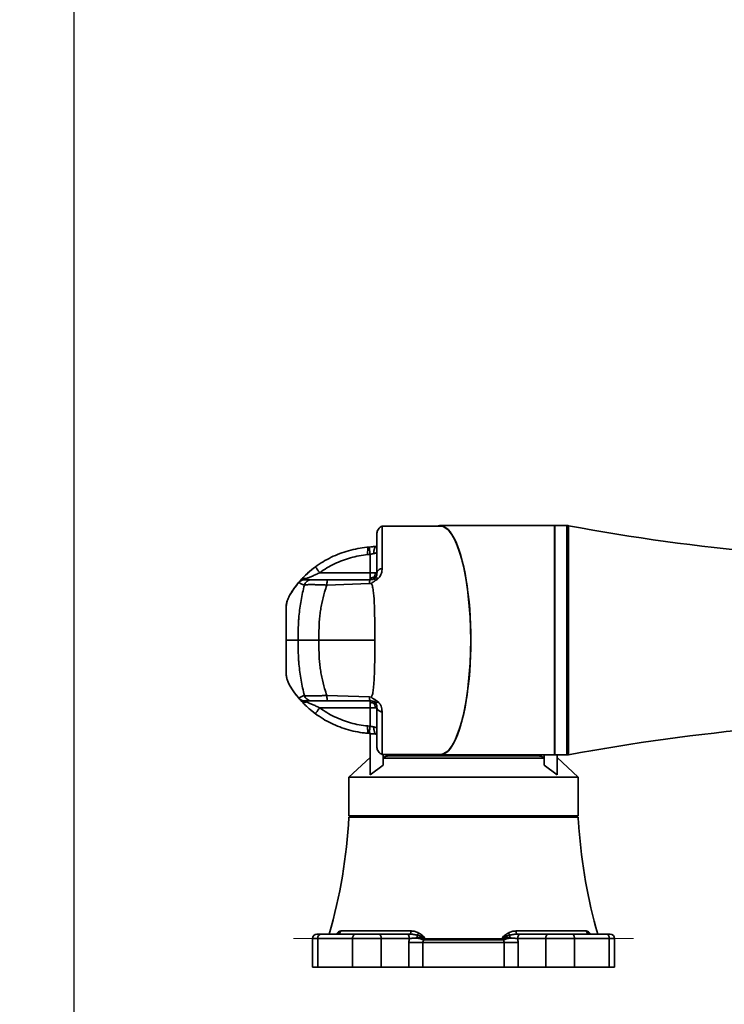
# Model space of a CAD drawing. Header units: millimetres. Extents: x 15 to 361, y 112 to 284.
# Tile 14 of 20: x 289 to 306, y 153 to 176. Entities that reach past the tile are written whole.
import ezdxf

# ---------------------------------------------------------------- set-up
doc = ezdxf.new("R2010")
doc.units = ezdxf.units.MM
doc.linetypes.add('CENTERX2', pattern=[20.32, 12.7, -2.54, 2.54, -2.54])
doc.layers.add('10', color=7, linetype='Continuous')

msp = doc.modelspace()

# ---------------------------------------------------------------- linework, layer by layer
at = {"color": 7, "linetype": 'Continuous', "lineweight": 35}
for p, q in [((301.735015, 164.263245), (299.060947, 164.263245)), ((301.735015, 164.263245), (301.735015, 158.897787)), ((302.028232, 164.263245), (301.743114, 164.263245)), ((301.743114, 164.263245), (301.743114, 161.580516)), ((302.028232, 158.897787), (302.028232, 164.263245)), ((302.065059, 164.259868), (302.065059, 161.580516)), ((299.060947, 164.253122), (297.704682, 164.253122)), ((301.743114, 164.141763), (301.735015, 164.141763)), ((297.403575, 163.761551), (297.350688, 163.756144)), ((297.367449, 163.584862), (297.422481, 163.590521)), ((297.446583, 163.766369), (297.403583, 163.761475)), ((297.422481, 163.590309), (297.422481, 163.159783)), ((297.584457, 163.776018), (297.560988, 163.774459)), ((297.422481, 163.159783), (296.245845, 163.159783)), ((295.811359, 162.997807), (295.790597, 162.974574)), ((295.919723, 163.015309), (295.93888, 163.024648)), ((296.413068, 162.87145), (297.408254, 162.905164)), ((297.422481, 162.997807), (296.429415, 162.997807)), ((297.408254, 162.905164), (297.458667, 162.909878)), ((297.538001, 163.034974), (297.511365, 163.016672)), ((295.458521, 161.580516), (295.458521, 162.323075)), ((295.458521, 161.580516), (295.458521, 160.837957)), ((297.534641, 161.580516), (296.222769, 161.580516)), ((301.743114, 161.580516), (301.743114, 158.897787)), ((302.065059, 161.580516), (302.065059, 158.901164)), ((295.811359, 160.163225), (295.790597, 160.186458)), ((295.919723, 160.145723), (295.93888, 160.136384)), ((296.413068, 160.289582), (297.408254, 160.255868)), ((297.422481, 160.163225), (296.429415, 160.163225)), ((297.408254, 160.255868), (297.458667, 160.251153)), ((297.538001, 160.126058), (297.511365, 160.14436)), ((297.422481, 160.001249), (296.245845, 160.001249)), ((297.422481, 159.570723), (297.422481, 160.001249)), ((297.367449, 159.57617), (297.422481, 159.570511)), ((297.350688, 159.404888), (297.403575, 159.399481)), ((297.422352, 159.399139), (297.422401, 159.383715)), ((297.422401, 159.383715), (297.422401, 158.431908)), ((297.560988, 159.386573), (297.584457, 159.384884)), ((301.735015, 159.019269), (301.743114, 159.019269)), ((297.422194, 158.838787), (296.926349, 158.381488)), ((297.704686, 158.90791), (299.060947, 158.90791)), ((297.726106, 158.65946), (297.726106, 158.90791)), ((301.492051, 158.822691), (297.726106, 158.822691)), ((301.345342, 158.876325), (297.872815, 158.876325)), ((299.060947, 158.897787), (301.735015, 158.897787)), ((301.492051, 158.897787), (301.492051, 158.65946)), ((301.743114, 158.897787), (302.028232, 158.897787)), ((301.795756, 158.431908), (301.795756, 158.897787)), ((302.291808, 158.381488), (301.795964, 158.838787)), ((297.726106, 158.65946), (297.422401, 158.431908)), ((301.795756, 158.431908), (301.492051, 158.65946)), ((296.926349, 158.381488), (296.926349, 157.470372)), ((302.291808, 158.381488), (296.926349, 158.381488)), ((302.291808, 157.470372), (302.291808, 158.381488)), ((302.291808, 157.470372), (296.926349, 157.470372)), ((302.291502, 157.437977), (296.926349, 157.437977)), ((297.07314, 157.470372), (297.07314, 157.437977)), ((302.145017, 157.437977), (302.145017, 157.470372)), ((296.074792, 154.603395), (296.074792, 153.935244)), ((296.198823, 154.603395), (296.074792, 154.603395)), ((296.176027, 154.70463), (296.279386, 154.70463)), ((296.198823, 154.603395), (296.198823, 153.935244)), ((297.014086, 154.603395), (296.198823, 154.603395)), ((296.279386, 154.70463), (297.075389, 154.70463)), ((296.633722, 154.70463), (296.655945, 154.73092)), ((296.73965, 154.77846), (298.383979, 154.77846)), ((297.685612, 154.603395), (297.014086, 154.603395)), ((297.014086, 154.603395), (297.014086, 153.935244)), ((297.075389, 154.70463), (297.634995, 154.70463)), ((297.634995, 154.70463), (298.290496, 154.70463)), ((297.685612, 154.603395), (297.685612, 153.935244)), ((298.341113, 154.603395), (297.685612, 154.603395)), ((300.834179, 154.77846), (302.478507, 154.77846)), ((301.532545, 154.603395), (300.877044, 154.603395)), ((300.927662, 154.70463), (301.583162, 154.70463)), ((302.204071, 154.603395), (301.532545, 154.603395)), ((301.532545, 154.603395), (301.532545, 153.935244)), ((301.583162, 154.70463), (302.142768, 154.70463)), ((302.142768, 154.70463), (302.938771, 154.70463)), ((302.204071, 154.603395), (302.204071, 153.935244)), ((303.019334, 154.603395), (302.204071, 154.603395)), ((302.562212, 154.73092), (302.58443, 154.70463)), ((302.938771, 154.70463), (303.042131, 154.70463)), ((303.019334, 154.603395), (303.019334, 153.935244)), ((303.143366, 154.603395), (303.019334, 154.603395)), ((303.143366, 153.935244), (303.143366, 154.603395)), ((298.333105, 153.935244), (298.333105, 154.512766)), ((298.333105, 154.512766), (298.656533, 154.512766)), ((298.656533, 154.512766), (298.656533, 153.935244)), ((300.561624, 154.512766), (298.656533, 154.512766)), ((300.53887, 154.571032), (298.679287, 154.571032)), ((300.561624, 153.935244), (300.561624, 154.512766)), ((300.561624, 154.512766), (300.885053, 154.512766)), ((300.885053, 154.512766), (300.885053, 153.935244)), ((296.198823, 153.935244), (296.074792, 153.935244)), ((297.014086, 153.935244), (296.198823, 153.935244)), ((297.685612, 153.935244), (297.014086, 153.935244)), ((298.333105, 153.935244), (297.685612, 153.935244)), ((298.656533, 153.935244), (298.333105, 153.935244)), ((300.561624, 153.935244), (298.656533, 153.935244)), ((300.885053, 153.935244), (300.561624, 153.935244)), ((301.532545, 153.935244), (300.885053, 153.935244)), ((302.204071, 153.935244), (301.532545, 153.935244)), ((303.019334, 153.935244), (302.204071, 153.935244)), ((303.143366, 153.935244), (303.019334, 153.935244))]:
    msp.add_line(p, q, dxfattribs=at)
at = {"color": 7, "linetype": 'Continuous', "lineweight": 35, "flags": 128}
for points in [[(295.510803, 160.591208), (295.521791, 160.567839), (295.540736, 160.532636)], [(297.075389, 154.70463), (297.06343, 154.702685), (297.05193, 154.696924), (297.041331, 154.687569), (297.032041, 154.674979), (297.024417, 154.659638), (297.018752, 154.642136), (297.015264, 154.623145), (297.014086, 154.603395)], [(297.634995, 154.70463), (297.64487, 154.702685), (297.654365, 154.696924), (297.663116, 154.687569), (297.670787, 154.674979), (297.677082, 154.659638), (297.681759, 154.642136), (297.68464, 154.623145), (297.685612, 154.603395)], [(298.290496, 154.70463), (298.300371, 154.702685), (298.309866, 154.696924), (298.318617, 154.687569), (298.326288, 154.674979), (298.332582, 154.659638), (298.33726, 154.642136), (298.34014, 154.623145), (298.341113, 154.603395)], [(298.383979, 154.77846), (298.381741, 154.763093), (298.378558, 154.748846), (298.374515, 154.736095), (298.369716, 154.725172), (298.364288, 154.716364), (298.358373, 154.709903), (298.352127, 154.705957), (298.345712, 154.70463)], [(300.834179, 154.77846), (300.836417, 154.763093), (300.839599, 154.748846), (300.843643, 154.736095), (300.848441, 154.725172), (300.853869, 154.716364), (300.859784, 154.709903), (300.86603, 154.705957), (300.872445, 154.70463)], [(300.927662, 154.70463), (300.917787, 154.702685), (300.908291, 154.696924), (300.89954, 154.687569), (300.89187, 154.674979), (300.885575, 154.659638), (300.880897, 154.642136), (300.878017, 154.623145), (300.877044, 154.603395)], [(301.583162, 154.70463), (301.573287, 154.702685), (301.563792, 154.696924), (301.555041, 154.687569), (301.54737, 154.674979), (301.541076, 154.659638), (301.536398, 154.642136), (301.533518, 154.623145), (301.532545, 154.603395)], [(302.142768, 154.70463), (302.154728, 154.702685), (302.166228, 154.696924), (302.176826, 154.687569), (302.186116, 154.674979), (302.19374, 154.659638), (302.199405, 154.642136), (302.202893, 154.623145), (302.204071, 154.603395)]]:
    msp.add_lwpolyline(points, dxfattribs=at)
at = {"color": 7, "linetype": 'Continuous', "lineweight": 35}
for centre, radius, start, end in [((302.028232, 164.060775), 0.20247, 79.5202311, 90), ((311.19037, 213.592852), 50.169858, 259.5202311, 270), ((296.065851, 162.323108), 0.60741, 163.1802891, 180), ((296.065851, 160.837924), 0.60741, 180, 191.0130494), ((311.19037, 109.56818), 50.169858, 90, 100.4797689), ((298.88056, 158.957313), 0.080988, 270, 322.410497), ((300.337598, 158.957313), 0.080988, 227.3072161, 270), ((302.028232, 159.100257), 0.20247, 270, 280.4797689), ((284.794439, 158.067033), 12.148208, 343.9317755, 357.0317953), ((314.423718, 158.067033), 12.148208, 184.1138752, 196.0682245), ((296.176027, 154.603395), 0.101235, 90, 180), ((296.291048, 154.612676), 0.092691, 97.2279068, 185.7463708), ((296.580622, 154.738348), 0.075688, 333.5459048, 354.3680937), ((296.647276, 154.799281), 0.094691, 271.6614775, 347.2978982), ((298.398599, 154.818216), 0.18468, 312.0400377, 331.7911914), ((297.893934, 154.614324), 0.63187, 0.5355031, 6.062554), ((299.219714, 156.52144), 2.023895, 249.9480296, 254.5127892), ((299.998443, 156.52144), 2.023895, 285.4872108, 290.0519704), ((300.819559, 154.818216), 0.18468, 208.2088086, 227.9599623), ((301.324223, 154.614324), 0.63187, 173.937446, 179.4644969), ((302.570881, 154.799281), 0.094691, 192.7021018, 268.3385225), ((302.637535, 154.738348), 0.075688, 185.6319063, 206.4540952), ((302.927109, 154.612676), 0.092691, 354.2536292, 82.7720932), ((303.042131, 154.603395), 0.101235, 0, 90)]:
    msp.add_arc(centre, radius, start, end, dxfattribs=at)
for centre, major_axis, ratio, start_param, end_param in [((299.060947, 161.580516), (0, 2.682729), 0.267949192, 3.054690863, 6.370087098), ((299.060947, 161.580516), (0, 2.672606), 0.267949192, 3.141592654, 6.283185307), ((297.584377, 161.580516), (2.328407, 0), 0.939130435, 1.671982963, 1.676516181), ((297.584377, 161.580516), (2.328407, 0), 0.939130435, 2.34417873, 2.452700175), ((297.584377, 161.580516), (2.328407, 0), 0.939130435, 2.235531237, 2.340877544), ((297.584377, 161.580516), (2.328407, 0), 0.939130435, 2.47110066, 2.641837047), ((297.584377, 161.580516), (2.328407, 0), 0.939130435, 3.64134826, 3.646477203), ((297.584377, 161.580516), (2.328407, 0), 0.939130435, 3.744608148, 3.860813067), ((297.584377, 161.580516), (2.328407, 0), 0.939130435, 3.977469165, 4.065843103), ((297.584377, 161.580516), (2.328407, 0), 0.939130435, 4.54448536, 4.613156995), ((297.584377, 161.580516), (2.328407, 0), 0.939130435, 4.634705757, 4.641705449)]:
    msp.add_ellipse(centre, major_axis=major_axis, ratio=ratio, start_param=start_param, end_param=end_param, dxfattribs=at)
for points, knots in [([(297.705974, 164.253601), (297.689301, 164.245524), (297.655316, 164.229061), (297.615413, 164.185545), (297.589194, 164.13589), (297.585968, 164.102644), (297.584457, 164.087083)], [0, 0, 0, 0, 0.257732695, 0.525345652, 0.777820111, 1, 1, 1, 1]), ([(297.584457, 164.087083), (297.584457, 164.081486), (297.584457, 164.070304), (297.584457, 164.031523), (297.584457, 163.976928), (297.584457, 163.905206), (297.584457, 163.817579), (297.584457, 163.714347), (297.584457, 163.596336), (297.584457, 163.463933), (297.584457, 163.319355), (297.584457, 163.212934), (297.584457, 163.159783)], [0, 0, 0, 0, 0.1001110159, 0.1999999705, 0.2998793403, 0.3999999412, 0.5001109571, 0.5999999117, 0.6998793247, 0.7999953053, 0.9001087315, 1, 1, 1, 1]), ([(297.704524, 163.261671), (297.704572, 163.324809), (297.704663, 163.444085), (297.704791, 163.602032), (297.704632, 163.740628), (297.704459, 163.864368), (297.704689, 163.972129), (297.704791, 164.063597), (297.704639, 164.137672), (297.704459, 164.194454), (297.704682, 164.232249), (297.704788, 164.251794), (297.704711, 164.251126), (297.704682, 164.250877)], [0, 0, 0, 0, 0.104630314, 0.197662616, 0.291340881, 0.384372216, 0.478049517, 0.571080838, 0.664758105, 0.757789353, 0.851466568, 0.944497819, 1, 1, 1, 1]), ([(297.35117, 163.75619), (297.278431, 163.747427), (297.133106, 163.729918), (296.919483, 163.679261), (296.711585, 163.611365), (296.511723, 163.524675), (296.320538, 163.42191), (296.202395, 163.339317), (296.143478, 163.298128)], [0, 0, 0, 0, 0.168038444, 0.335720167, 0.502887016, 0.669397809, 0.835133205, 1, 1, 1, 1]), ([(296.245845, 163.159783), (296.300871, 163.198272), (296.410988, 163.275296), (296.589486, 163.371034), (296.775579, 163.451261), (296.968391, 163.51409), (297.165871, 163.560705), (297.300104, 163.576791), (297.367449, 163.584862)], [0, 0, 0, 0, 0.165839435, 0.33187133, 0.499517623, 0.666098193, 0.832483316, 1, 1, 1, 1]), ([(297.35117, 163.75619), (297.356586, 163.756031), (297.36742, 163.755714), (297.373762, 163.744768), (297.374476, 163.727753), (297.371576, 163.698525), (297.36628, 163.661519), (297.365127, 163.618908), (297.366672, 163.596257), (297.367449, 163.584862)], [0, 0, 0, 0, 0.124795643, 0.249665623, 0.377084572, 0.4997382, 0.749124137, 0.873784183, 1, 1, 1, 1]), ([(297.403583, 163.761475), (297.403616, 163.761175), (297.403688, 163.76053), (297.404745, 163.750961), (297.406567, 163.734482), (297.409175, 163.710888), (297.412345, 163.682218), (297.41579, 163.651055), (297.4192, 163.620205), (297.42144, 163.599942), (297.422481, 163.590521)], [0, 0, 0, 0, 0.104488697, 0.224732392, 0.35843211, 0.5, 0.64156789, 0.775267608, 0.895511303, 1, 1, 1, 1]), ([(297.489376, 163.770107), (297.485899, 163.769743), (297.458162, 163.766834), (297.429191, 163.762677), (297.403852, 163.759041)], [0, 0, 0, 0, 0.125359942, 1, 1, 1, 1]), ([(297.422481, 163.590521), (297.438551, 163.594029), (297.468169, 163.600493), (297.49584, 163.606267), (297.508499, 163.608908)], [0, 0, 0, 0, 0.542540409, 1, 1, 1, 1]), ([(297.560996, 163.774456), (297.54042, 163.77332), (297.510127, 163.771646), (297.473855, 163.769133), (297.45259, 163.767728), (297.447513, 163.76658), (297.446575, 163.766368)], [0, 0, 0, 0, 0.48640524, 0.716098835, 0.947560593, 1, 1, 1, 1]), ([(297.560992, 163.774461), (297.559811, 163.773609), (297.553499, 163.769055), (297.542487, 163.756527), (297.529525, 163.733015), (297.519072, 163.703725), (297.512061, 163.671601), (297.508337, 163.639668), (297.50856, 163.618671), (297.508663, 163.608927)], [0, 0, 0, 0, 0.038193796, 0.204181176, 0.380317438, 0.5564537, 0.722441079, 0.871199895, 1, 1, 1, 1]), ([(297.508663, 163.608927), (297.519972, 163.610601), (297.542665, 163.613962), (297.566544, 163.625018), (297.579561, 163.636953), (297.58107, 163.644984), (297.581615, 163.647886)], [0, 0, 0, 0, 0.262060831, 0.525905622, 0.828671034, 1, 1, 1, 1]), ([(296.143478, 163.298128), (296.110051, 163.272575), (296.045247, 163.223037), (295.969779, 163.15669), (295.914606, 163.104736), (295.875675, 163.066145), (295.840303, 163.029427), (295.820811, 163.008133), (295.811359, 162.997807)], [0, 0, 0, 0, 0.262792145, 0.509456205, 0.633586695, 0.75694034, 0.882138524, 1, 1, 1, 1]), ([(295.93888, 163.024648), (295.95881, 163.03353), (296.001717, 163.052651), (296.077101, 163.083877), (296.159375, 163.120074), (296.216455, 163.146286), (296.245845, 163.159783)], [0, 0, 0, 0, 0.210129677, 0.452394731, 0.718039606, 1, 1, 1, 1]), ([(296.143478, 163.298128), (296.143841, 163.297638), (296.144621, 163.296585), (296.150744, 163.288309), (296.160834, 163.274673), (296.174963, 163.255577), (296.191942, 163.232631), (296.21029, 163.207834), (296.228413, 163.183342), (296.240308, 163.167266), (296.245845, 163.159783)], [0, 0, 0, 0, 0.104820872, 0.225189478, 0.358753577, 0.5, 0.641246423, 0.774810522, 0.895179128, 1, 1, 1, 1]), ([(297.422481, 163.039493), (297.422481, 163.047), (297.422481, 163.062355), (297.422481, 163.102606), (297.422481, 163.136396), (297.422481, 163.159783)], [0, 0, 0, 0, 0.227531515, 0.465371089, 1, 1, 1, 1]), ([(297.542771, 163.159783), (297.534458, 163.159783), (297.517825, 163.159783), (297.477044, 163.159783), (297.444299, 163.159783), (297.422481, 163.159783)], [0, 0, 0, 0, 0.250072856, 0.500341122, 1, 1, 1, 1]), ([(297.542771, 163.159783), (297.541946, 163.138855), (297.540536, 163.103111), (297.527943, 163.072309), (297.522723, 163.059541)], [0, 0, 0, 0, 0.585503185, 1, 1, 1, 1]), ([(297.584457, 163.159783), (297.583971, 163.146795), (297.583036, 163.121815), (297.574128, 163.088195), (297.561089, 163.059466), (297.545396, 163.042819), (297.538001, 163.034974)], [0, 0, 0, 0, 0.284274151, 0.546774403, 0.786402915, 1, 1, 1, 1]), ([(297.584457, 163.159783), (297.583061, 163.159783), (297.580965, 163.159783), (297.563983, 163.159783), (297.54984, 163.159783), (297.542771, 163.159783)], [0, 0, 0, 0, 0.499656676, 0.749927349, 1, 1, 1, 1]), ([(297.704524, 163.261671), (297.702442, 163.261151), (297.689348, 163.25788), (297.665939, 163.249645), (297.637389, 163.234754), (297.613636, 163.216785), (297.596673, 163.197384), (297.586378, 163.178218), (297.585067, 163.165638), (297.584457, 163.159783)], [0, 0, 0, 0, 0.031572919, 0.198513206, 0.375055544, 0.551597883, 0.718538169, 0.868985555, 1, 1, 1, 1]), ([(297.61379, 163.023777), (297.623939, 163.034377), (297.644515, 163.055866), (297.670437, 163.098098), (297.690754, 163.149041), (297.702642, 163.20617), (297.70391, 163.243576), (297.704524, 163.261671)], [0, 0, 0, 0, 0.154515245, 0.31324525, 0.542947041, 0.778898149, 1, 1, 1, 1]), ([(295.540806, 162.628348), (295.577854, 162.689108), (295.641523, 162.793531), (295.719721, 162.887474), (295.752417, 162.926754)], [0, 0, 0, 0, 0.5818761, 1, 1, 1, 1]), ([(295.758857, 162.935703), (295.766989, 162.944054), (295.784515, 162.962052), (295.818244, 162.981211), (295.854534, 162.994911), (295.879574, 162.996889), (295.891194, 162.997807)], [0, 0, 0, 0, 0.232023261, 0.5, 0.767976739, 1, 1, 1, 1]), ([(295.790598, 162.974575), (295.785473, 162.968699), (295.775224, 162.956948), (295.761618, 162.940486), (295.759958, 162.93761), (295.758857, 162.935703)], [0, 0, 0, 0, 0.251958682, 0.503848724, 1, 1, 1, 1]), ([(295.758857, 162.935703), (295.763136, 162.932374), (295.771678, 162.925728), (295.796136, 162.910016), (295.823811, 162.895581), (295.854244, 162.882355), (295.875408, 162.875044), (295.885988, 162.871389)], [0, 0, 0, 0, 0.200758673, 0.400803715, 0.600627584, 0.800343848, 1, 1, 1, 1]), ([(295.790597, 162.974574), (295.798216, 162.981647), (295.814664, 162.996917), (295.847551, 163.010752), (295.883329, 163.018578), (295.908202, 163.016344), (295.919723, 163.015309)], [0, 0, 0, 0, 0.231600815, 0.5, 0.768399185, 1, 1, 1, 1]), ([(295.811359, 162.997807), (295.818615, 163.004112), (295.834305, 163.017744), (295.866759, 163.028141), (295.902407, 163.032078), (295.927346, 163.026998), (295.93888, 163.024648)], [0, 0, 0, 0, 0.231243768, 0.5, 0.768756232, 1, 1, 1, 1]), ([(295.885988, 162.871389), (295.892353, 162.887122), (295.906296, 162.921582), (295.947973, 162.96202), (295.99797, 162.991524), (296.034849, 162.995838), (296.051686, 162.997807)], [0, 0, 0, 0, 0.228277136, 0.5, 0.771722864, 1, 1, 1, 1]), ([(295.885988, 162.871389), (295.88995, 162.873038), (295.897871, 162.876337), (295.931974, 162.879789), (295.98146, 162.882028), (296.046758, 162.882861), (296.125167, 162.882268), (296.214409, 162.880175), (296.311112, 162.876733), (296.379137, 162.873208), (296.413068, 162.87145)], [0, 0, 0, 0, 0.124715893, 0.249360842, 0.374913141, 0.500044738, 0.625655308, 0.750675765, 0.875637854, 1, 1, 1, 1]), ([(295.891194, 162.997807), (295.891226, 162.998025), (295.891288, 162.998444), (295.89633, 163.002164), (295.905541, 163.007849), (295.91499, 163.012819), (295.919723, 163.015309)], [0, 0, 0, 0, 0.268892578, 0.518131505, 0.758625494, 1, 1, 1, 1]), ([(296.051686, 162.997807), (296.049938, 162.997807), (296.046249, 162.997807), (296.040388, 162.997807), (296.033922, 162.997807), (296.026846, 162.997807), (296.019162, 162.997807), (296.01074, 162.997807), (296.001914, 162.997807), (295.993104, 162.997807), (295.984977, 162.997807), (295.977739, 162.997807), (295.97154, 162.997807), (295.965616, 162.997807), (295.958994, 162.997807), (295.951566, 162.997807), (295.943966, 162.997807), (295.937031, 162.997807), (295.93076, 162.997807), (295.924715, 162.997807), (295.918261, 162.997807), (295.911212, 162.997807), (295.904307, 162.997807), (295.898479, 162.997807), (295.893997, 162.997807), (295.892084, 162.997807), (295.891194, 162.997807)], [0, 0, 0, 0, 0.030214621, 0.063771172, 0.100669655, 0.140910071, 0.184492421, 0.231416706, 0.283886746, 0.334028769, 0.380879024, 0.421917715, 0.457144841, 0.486560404, 0.523151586, 0.570985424, 0.615570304, 0.656906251, 0.694993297, 0.729831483, 0.769553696, 0.819193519, 0.872624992, 0.920568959, 0.963026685, 1, 1, 1, 1]), ([(296.429415, 162.997807), (296.404677, 162.997807), (296.355409, 162.997807), (296.285378, 162.997807), (296.221025, 162.997807), (296.16477, 162.997807), (296.118028, 162.997807), (296.083094, 162.997807), (296.059209, 162.997807), (296.0542, 162.997807), (296.051686, 162.997807)], [0, 0, 0, 0, 0.125546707, 0.250036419, 0.375151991, 0.499938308, 0.624721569, 0.749943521, 0.874480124, 1, 1, 1, 1]), ([(296.413068, 162.87145), (296.413696, 162.887177), (296.415073, 162.921623), (296.419184, 162.96204), (296.424117, 162.991527), (296.427754, 162.995839), (296.429415, 162.997807)], [0, 0, 0, 0, 0.228281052, 0.5, 0.771718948, 1, 1, 1, 1]), ([(297.408254, 162.905164), (297.408986, 162.917204), (297.410573, 162.943341), (297.414185, 162.972398), (297.418255, 162.993359), (297.421148, 162.996404), (297.422481, 162.997807)], [0, 0, 0, 0, 0.230329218, 0.5, 0.769670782, 1, 1, 1, 1]), ([(297.422481, 163.039493), (297.443409, 163.040318), (297.479153, 163.041728), (297.509956, 163.054321), (297.522723, 163.059541)], [0, 0, 0, 0, 0.585503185, 1, 1, 1, 1]), ([(297.422481, 162.997807), (297.422481, 162.99939), (297.422481, 163.001677), (297.422481, 163.019763), (297.422481, 163.033014), (297.422481, 163.039493)], [0, 0, 0, 0, 0.534628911, 0.772468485, 1, 1, 1, 1]), ([(297.511365, 163.016672), (297.505408, 163.013893), (297.493239, 163.008217), (297.463173, 162.999755), (297.439178, 162.998606), (297.422481, 162.997807)], [0, 0, 0, 0, 0.2258400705, 0.4613006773, 1, 1, 1, 1]), ([(297.458651, 162.909876), (297.458368, 162.91097), (297.457802, 162.913154), (297.458777, 162.917252), (297.463639, 162.924658), (297.492604, 162.94544), (297.526697, 162.962388), (297.552118, 162.980608), (297.555611, 162.983111)], [0, 0, 0, 0, 0.0289455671, 0.05781035, 0.1066720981, 0.2488655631, 0.8968049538, 1, 1, 1, 1]), ([(297.534641, 161.580516), (297.534558, 161.649998), (297.534392, 161.788962), (297.532789, 161.996147), (297.529943, 162.20078), (297.524687, 162.380785), (297.518158, 162.536495), (297.50857, 162.668893), (297.493945, 162.77438), (297.477502, 162.854539), (297.464957, 162.89142), (297.458687, 162.909853)], [0, 0, 0, 0, 0.149231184, 0.298462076, 0.447704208, 0.596942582, 0.699712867, 0.802553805, 0.905193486, 0.952617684, 1, 1, 1, 1]), ([(297.555617, 162.983104), (297.549859, 162.989824), (297.536125, 163.005852), (297.521596, 163.018153), (297.514129, 163.017072), (297.511365, 163.016672)], [0, 0, 0, 0, 0.312566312, 0.74553481, 1, 1, 1, 1]), ([(297.542771, 163.039493), (297.541946, 163.040318), (297.540536, 163.041728), (297.527943, 163.054321), (297.522723, 163.059541)], [0, 0, 0, 0, 0.585503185, 1, 1, 1, 1]), ([(297.61379, 163.023777), (297.604011, 163.028376), (297.582398, 163.038541), (297.555245, 163.043484), (297.543428, 163.037652), (297.538001, 163.034974)], [0, 0, 0, 0, 0.308826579, 0.682563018, 1, 1, 1, 1]), ([(297.55557, 162.983065), (297.562463, 162.986782), (297.576544, 162.994376), (297.59609, 163.008055), (297.607869, 163.018518), (297.61379, 163.023777)], [0, 0, 0, 0, 0.322913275, 0.659655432, 1, 1, 1, 1]), ([(295.885988, 162.871389), (295.871885, 162.813059), (295.843249, 162.694621), (295.809281, 162.513941), (295.779997, 162.329452), (295.761879, 162.175715), (295.754334, 162.083622), (295.752599, 162.054716), (295.752599, 162.054715)], [0, 0, 0, 0, 0.2193990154, 0.4454863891, 0.6715984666, 0.8972114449, 0.9999985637, 1, 1, 1, 1]), ([(296.222769, 161.580516), (296.224078, 161.678577), (296.226046, 161.826026), (296.235098, 162.021785), (296.246415, 162.165709), (296.2669, 162.30555), (296.301558, 162.487146), (296.346537, 162.677485), (296.3947, 162.8179), (296.413068, 162.87145)], [0, 0, 0, 0, 0.22183177, 0.333554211, 0.445241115, 0.550724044, 0.656230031, 0.868895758, 1, 1, 1, 1]), ([(295.752599, 162.054715), (295.752599, 162.054715), (295.748343, 161.976105), (295.741277, 161.818212), (295.739753, 161.659824), (295.738989, 161.580516)], [0, 0, 0, 0, 0.000002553, 0.499283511, 1, 1, 1, 1]), ([(295.738989, 161.580516), (295.725457, 161.580516), (295.698633, 161.580516), (295.659425, 161.580516), (295.621999, 161.580516), (295.586971, 161.580516), (295.554926, 161.580516), (295.528274, 161.580516), (295.506847, 161.580516), (295.490247, 161.580516), (295.47674, 161.580516), (295.466793, 161.580516), (295.46006, 161.580516), (295.459006, 161.580516), (295.458521, 161.580516)], [0, 0, 0, 0, 0.1183519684, 0.2345836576, 0.3476497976, 0.45650552, 0.5601065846, 0.6574097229, 0.7287653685, 0.795085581, 0.855867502, 0.9106105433, 0.958817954, 1, 1, 1, 1]), ([(296.222769, 161.580516), (296.196741, 161.580516), (296.144685, 161.580516), (296.063812, 161.580516), (295.982443, 161.580516), (295.904924, 161.580516), (295.840004, 161.580516), (295.789432, 161.580516), (295.75366, 161.580516), (295.74388, 161.580516), (295.738989, 161.580516)], [0, 0, 0, 0, 0.103622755, 0.207245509, 0.339371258, 0.471497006, 0.603622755, 0.735748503, 0.867874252, 1, 1, 1, 1]), ([(295.752599, 161.106317), (295.752599, 161.106317), (295.748343, 161.184927), (295.741277, 161.34282), (295.739753, 161.501208), (295.738989, 161.580516)], [0, 0, 0, 0, 0.0000025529, 0.4992835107, 1, 1, 1, 1]), ([(296.222769, 161.580516), (296.224078, 161.482454), (296.226046, 161.335006), (296.235098, 161.139247), (296.246415, 160.995323), (296.2669, 160.855482), (296.301558, 160.673886), (296.346537, 160.483547), (296.3947, 160.343132), (296.413068, 160.289582)], [0, 0, 0, 0, 0.22183177, 0.333554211, 0.445241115, 0.550724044, 0.656230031, 0.868895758, 1, 1, 1, 1]), ([(297.458687, 160.251179), (297.465189, 160.270405), (297.4782, 160.308874), (297.494522, 160.389949), (297.510552, 160.515521), (297.521552, 160.689713), (297.527866, 160.879166), (297.531454, 161.060051), (297.533365, 161.2313), (297.534481, 161.405034), (297.534588, 161.522022), (297.534641, 161.580516)], [0, 0, 0, 0, 0.049391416, 0.098830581, 0.199394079, 0.349982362, 0.501706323, 0.625208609, 0.748712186, 0.874355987, 1, 1, 1, 1]), ([(295.885988, 160.289643), (295.871885, 160.347973), (295.843249, 160.466411), (295.809281, 160.647091), (295.779997, 160.83158), (295.761879, 160.985317), (295.754334, 161.07741), (295.752599, 161.106316), (295.752599, 161.106317)], [0, 0, 0, 0, 0.219399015, 0.445486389, 0.671598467, 0.897211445, 0.999998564, 1, 1, 1, 1]), ([(295.540806, 160.532684), (295.577854, 160.471924), (295.641523, 160.367501), (295.719721, 160.273558), (295.752417, 160.234278)], [0, 0, 0, 0, 0.5818761, 1, 1, 1, 1]), ([(295.758857, 160.225329), (295.763136, 160.228658), (295.771678, 160.235304), (295.796136, 160.251016), (295.823811, 160.265451), (295.854244, 160.278677), (295.875408, 160.285988), (295.885988, 160.289643)], [0, 0, 0, 0, 0.200758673, 0.400803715, 0.600627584, 0.800343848, 1, 1, 1, 1]), ([(295.790598, 160.186457), (295.785473, 160.192333), (295.775224, 160.204084), (295.761618, 160.220546), (295.759958, 160.223422), (295.758857, 160.225329)], [0, 0, 0, 0, 0.251958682, 0.503848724, 1, 1, 1, 1]), ([(295.758857, 160.225329), (295.766989, 160.216978), (295.784515, 160.19898), (295.818244, 160.179821), (295.854534, 160.166121), (295.879574, 160.164143), (295.891194, 160.163225)], [0, 0, 0, 0, 0.232023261, 0.5, 0.767976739, 1, 1, 1, 1]), ([(295.790598, 160.186457), (295.798217, 160.179384), (295.814665, 160.164114), (295.847551, 160.15028), (295.883329, 160.142453), (295.908202, 160.144688), (295.919723, 160.145723)], [0, 0, 0, 0, 0.231600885, 0.5, 0.768399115, 1, 1, 1, 1]), ([(295.811359, 160.163225), (295.818615, 160.15692), (295.834305, 160.143288), (295.866759, 160.13289), (295.902407, 160.128954), (295.927346, 160.134034), (295.93888, 160.136384)], [0, 0, 0, 0, 0.231243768, 0.5, 0.768756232, 1, 1, 1, 1]), ([(296.143478, 159.862904), (296.110051, 159.888457), (296.045247, 159.937995), (295.969779, 160.004341), (295.914606, 160.056296), (295.875675, 160.094887), (295.840303, 160.131605), (295.820811, 160.152899), (295.811359, 160.163225)], [0, 0, 0, 0, 0.262792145, 0.509456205, 0.633586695, 0.75694034, 0.882138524, 1, 1, 1, 1]), ([(295.885988, 160.289643), (295.88995, 160.287993), (295.897871, 160.284695), (295.931974, 160.281243), (295.98146, 160.279004), (296.046758, 160.278171), (296.125167, 160.278764), (296.214409, 160.280857), (296.311112, 160.284299), (296.379137, 160.287824), (296.413068, 160.289582)], [0, 0, 0, 0, 0.124715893, 0.249360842, 0.374913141, 0.500044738, 0.625655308, 0.750675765, 0.875637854, 1, 1, 1, 1]), ([(295.885988, 160.289643), (295.892353, 160.27391), (295.906296, 160.23945), (295.947973, 160.199012), (295.99797, 160.169508), (296.034849, 160.165194), (296.051686, 160.163225)], [0, 0, 0, 0, 0.228277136, 0.5, 0.771722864, 1, 1, 1, 1]), ([(296.051686, 160.163225), (296.049938, 160.163225), (296.046249, 160.163225), (296.040388, 160.163225), (296.033922, 160.163225), (296.026846, 160.163225), (296.019162, 160.163225), (296.01074, 160.163225), (296.001914, 160.163225), (295.993104, 160.163225), (295.984977, 160.163225), (295.977739, 160.163225), (295.97154, 160.163225), (295.965616, 160.163225), (295.958994, 160.163225), (295.951566, 160.163225), (295.943966, 160.163225), (295.937031, 160.163225), (295.93076, 160.163225), (295.924715, 160.163225), (295.918261, 160.163225), (295.911212, 160.163225), (295.904307, 160.163225), (295.898479, 160.163225), (295.893997, 160.163225), (295.892084, 160.163225), (295.891194, 160.163225)], [0, 0, 0, 0, 0.030214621, 0.063771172, 0.100669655, 0.140910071, 0.184492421, 0.231416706, 0.283886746, 0.334028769, 0.380879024, 0.421917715, 0.457144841, 0.486560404, 0.523151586, 0.570985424, 0.615570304, 0.656906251, 0.694993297, 0.729831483, 0.769553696, 0.819193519, 0.872624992, 0.920568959, 0.963026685, 1, 1, 1, 1]), ([(295.891194, 160.163225), (295.891226, 160.163007), (295.891288, 160.162588), (295.89633, 160.158868), (295.905541, 160.153183), (295.91499, 160.148213), (295.919723, 160.145723)], [0, 0, 0, 0, 0.268892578, 0.518131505, 0.758625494, 1, 1, 1, 1]), ([(295.93888, 160.136384), (295.95881, 160.127502), (296.001717, 160.108381), (296.077101, 160.077155), (296.159375, 160.040958), (296.216455, 160.014746), (296.245845, 160.001249)], [0, 0, 0, 0, 0.2101296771, 0.452394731, 0.7180396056, 1, 1, 1, 1]), ([(296.429415, 160.163225), (296.404677, 160.163225), (296.355409, 160.163225), (296.285378, 160.163225), (296.221025, 160.163225), (296.16477, 160.163225), (296.118028, 160.163225), (296.083094, 160.163225), (296.059209, 160.163225), (296.0542, 160.163225), (296.051686, 160.163225)], [0, 0, 0, 0, 0.125546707, 0.250036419, 0.375151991, 0.499938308, 0.624721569, 0.749943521, 0.874480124, 1, 1, 1, 1]), ([(296.413068, 160.289582), (296.413696, 160.273855), (296.415073, 160.239409), (296.419184, 160.198992), (296.424117, 160.169504), (296.427754, 160.165193), (296.429415, 160.163225)], [0, 0, 0, 0, 0.228281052, 0.5, 0.771718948, 1, 1, 1, 1]), ([(297.408254, 160.255868), (297.408986, 160.243827), (297.410573, 160.217691), (297.414185, 160.188634), (297.418255, 160.167673), (297.421148, 160.164628), (297.422481, 160.163225)], [0, 0, 0, 0, 0.230329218, 0.5, 0.769670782, 1, 1, 1, 1]), ([(297.511365, 160.14436), (297.505408, 160.147139), (297.493239, 160.152815), (297.463173, 160.161277), (297.439178, 160.162426), (297.422481, 160.163225)], [0, 0, 0, 0, 0.225840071, 0.461300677, 1, 1, 1, 1]), ([(297.422481, 160.163225), (297.422481, 160.161829), (297.422481, 160.159733), (297.422481, 160.142751), (297.422481, 160.128608), (297.422481, 160.121539)], [0, 0, 0, 0, 0.499658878, 0.7499271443, 1, 1, 1, 1]), ([(297.422481, 160.121539), (297.422481, 160.113226), (297.422481, 160.096593), (297.422481, 160.055811), (297.422481, 160.023066), (297.422481, 160.001249)], [0, 0, 0, 0, 0.250072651, 0.500343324, 1, 1, 1, 1]), ([(297.422481, 160.121539), (297.443409, 160.120714), (297.479153, 160.119304), (297.509956, 160.106711), (297.522723, 160.101491)], [0, 0, 0, 0, 0.5855031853, 1, 1, 1, 1]), ([(297.555611, 160.177921), (297.539167, 160.188856), (297.516778, 160.203745), (297.488956, 160.219553), (297.475359, 160.227977), (297.466095, 160.234783), (297.460471, 160.240723), (297.458212, 160.245466), (297.457907, 160.248739), (297.458451, 160.250507), (297.458651, 160.251156)], [0, 0, 0, 0, 0.471274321, 0.6416511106, 0.7542085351, 0.8498966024, 0.9165050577, 0.9524538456, 0.9825353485, 1, 1, 1, 1]), ([(297.555565, 160.17796), (297.549797, 160.171234), (297.537667, 160.157089), (297.523198, 160.143592), (297.515302, 160.144105), (297.511365, 160.14436)], [0, 0, 0, 0, 0.312504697, 0.657189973, 1, 1, 1, 1]), ([(297.542771, 160.121539), (297.541946, 160.120714), (297.540536, 160.119304), (297.527943, 160.106711), (297.522723, 160.101491)], [0, 0, 0, 0, 0.585503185, 1, 1, 1, 1]), ([(297.61379, 160.137255), (297.604011, 160.132656), (297.582398, 160.122491), (297.555245, 160.117548), (297.543428, 160.12338), (297.538001, 160.126058)], [0, 0, 0, 0, 0.308826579, 0.682563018, 1, 1, 1, 1]), ([(297.584457, 160.001249), (297.583971, 160.014237), (297.583036, 160.039217), (297.574128, 160.072837), (297.561089, 160.101566), (297.545396, 160.118213), (297.538001, 160.126058)], [0, 0, 0, 0, 0.284274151, 0.546774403, 0.786402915, 1, 1, 1, 1]), ([(297.61379, 160.137255), (297.608002, 160.142401), (297.596362, 160.152753), (297.576856, 160.166472), (297.562621, 160.174159), (297.55557, 160.177967)], [0, 0, 0, 0, 0.332897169, 0.669583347, 1, 1, 1, 1]), ([(297.704524, 159.899361), (297.703282, 159.926071), (297.701127, 159.972393), (297.681411, 160.039364), (297.654319, 160.093829), (297.626091, 160.124075), (297.61379, 160.137255)], [0, 0, 0, 0, 0.3250184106, 0.5636480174, 0.809854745, 1, 1, 1, 1]), ([(296.143478, 159.862904), (296.143841, 159.863394), (296.144621, 159.864447), (296.150744, 159.872723), (296.160834, 159.886359), (296.174963, 159.905455), (296.191942, 159.9284), (296.21029, 159.953198), (296.228413, 159.97769), (296.240308, 159.993766), (296.245845, 160.001249)], [0, 0, 0, 0, 0.104820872, 0.225189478, 0.358753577, 0.5, 0.641246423, 0.774810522, 0.895179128, 1, 1, 1, 1]), ([(296.245845, 160.001249), (296.300871, 159.96276), (296.410988, 159.885736), (296.589486, 159.789998), (296.775579, 159.709771), (296.968391, 159.646942), (297.165871, 159.600327), (297.300104, 159.58424), (297.367449, 159.57617)], [0, 0, 0, 0, 0.165839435, 0.33187133, 0.499517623, 0.666098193, 0.832483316, 1, 1, 1, 1]), ([(297.542771, 160.001249), (297.535264, 160.001249), (297.51991, 160.001249), (297.479659, 160.001249), (297.445868, 160.001249), (297.422481, 160.001249)], [0, 0, 0, 0, 0.227531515, 0.465371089, 1, 1, 1, 1]), ([(297.542771, 160.001249), (297.541946, 160.022177), (297.540536, 160.057921), (297.527943, 160.088723), (297.522723, 160.101491)], [0, 0, 0, 0, 0.5855031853, 1, 1, 1, 1]), ([(297.584457, 160.001249), (297.582874, 160.001249), (297.580587, 160.001249), (297.562501, 160.001249), (297.54925, 160.001249), (297.542771, 160.001249)], [0, 0, 0, 0, 0.534628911, 0.772468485, 1, 1, 1, 1]), ([(297.704524, 159.899361), (297.702442, 159.899881), (297.689348, 159.903152), (297.665939, 159.911387), (297.637389, 159.926278), (297.613636, 159.944247), (297.596673, 159.963648), (297.586378, 159.982814), (297.585067, 159.995393), (297.584457, 160.001249)], [0, 0, 0, 0, 0.031572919, 0.198513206, 0.375055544, 0.551597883, 0.718538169, 0.868985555, 1, 1, 1, 1]), ([(297.584457, 159.073949), (297.584457, 159.079546), (297.584457, 159.090728), (297.584457, 159.129509), (297.584457, 159.184103), (297.584457, 159.255826), (297.584457, 159.343453), (297.584457, 159.446685), (297.584457, 159.564696), (297.584457, 159.697099), (297.584457, 159.841677), (297.584457, 159.948098), (297.584457, 160.001249)], [0, 0, 0, 0, 0.100111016, 0.19999997, 0.29987934, 0.399999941, 0.500110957, 0.599999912, 0.699879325, 0.799995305, 0.900108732, 1, 1, 1, 1]), ([(297.704686, 158.909498), (297.704718, 158.90993), (297.704791, 158.910922), (297.704636, 158.934288), (297.704458, 158.975703), (297.704685, 159.035574), (297.704791, 159.113022), (297.704643, 159.20736), (297.704457, 159.318305), (297.704662, 159.433313), (297.704753, 159.547421), (297.704738, 159.656853), (297.704584, 159.773566), (297.704544, 159.857429), (297.704524, 159.899361)], [0, 0, 0, 0, 0.072301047, 0.165973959, 0.259000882, 0.352673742, 0.445700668, 0.539373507, 0.63240043, 0.726073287, 0.794043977, 0.862014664, 0.931007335, 1, 1, 1, 1]), ([(297.35117, 159.404842), (297.278431, 159.413605), (297.133106, 159.431114), (296.919483, 159.481771), (296.711585, 159.549667), (296.511723, 159.636357), (296.320538, 159.739122), (296.202395, 159.821715), (296.143478, 159.862904)], [0, 0, 0, 0, 0.168038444, 0.335720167, 0.502887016, 0.669397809, 0.835133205, 1, 1, 1, 1]), ([(297.35117, 159.404842), (297.356582, 159.405), (297.367409, 159.405317), (297.373533, 159.415798), (297.374407, 159.432403), (297.371825, 159.461317), (297.36626, 159.499584), (297.365125, 159.542216), (297.366675, 159.564865), (297.367449, 159.57617)], [0, 0, 0, 0, 0.12479819, 0.249670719, 0.360926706, 0.499725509, 0.749116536, 0.874777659, 1, 1, 1, 1]), ([(297.403876, 159.402205), (297.404143, 159.404618), (297.404727, 159.409902), (297.406584, 159.426703), (297.409171, 159.450102), (297.412346, 159.478825), (297.415789, 159.509975), (297.4192, 159.540827), (297.42144, 159.56109), (297.422481, 159.570511)], [0, 0, 0, 0, 0.126531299, 0.277166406, 0.436666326, 0.596166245, 0.746801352, 0.882275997, 1, 1, 1, 1]), ([(297.422481, 159.570511), (297.438551, 159.567003), (297.468169, 159.560539), (297.49584, 159.554765), (297.508499, 159.552123)], [0, 0, 0, 0, 0.542540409, 1, 1, 1, 1]), ([(297.560992, 159.386578), (297.559826, 159.387421), (297.553532, 159.391965), (297.54253, 159.404471), (297.529549, 159.427983), (297.519061, 159.457282), (297.512005, 159.48942), (297.508229, 159.521367), (297.508413, 159.542375), (297.508499, 159.552123)], [0, 0, 0, 0, 0.037781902, 0.203841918, 0.380060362, 0.556278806, 0.722338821, 0.871155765, 1, 1, 1, 1]), ([(297.508663, 159.552105), (297.519972, 159.550431), (297.542665, 159.54707), (297.566544, 159.536014), (297.579561, 159.524079), (297.58107, 159.516048), (297.581615, 159.513146)], [0, 0, 0, 0, 0.262060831, 0.525905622, 0.828671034, 1, 1, 1, 1]), ([(297.403619, 159.399879), (297.403601, 159.399719), (297.403582, 159.399546), (297.403853, 159.402002), (297.403876, 159.402205)], [0, 0, 0, 0, 0.917400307, 1, 1, 1, 1]), ([(297.403852, 159.401991), (297.429191, 159.398355), (297.45817, 159.394197), (297.485916, 159.391287), (297.489401, 159.390922)], [0, 0, 0, 0, 0.874378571, 1, 1, 1, 1]), ([(297.446575, 159.394664), (297.447638, 159.394428), (297.451251, 159.393624), (297.470346, 159.392094), (297.499612, 159.390039), (297.532935, 159.388101), (297.553579, 159.386979), (297.560996, 159.386576)], [0, 0, 0, 0, 0.058449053, 0.198677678, 0.511107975, 0.824354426, 1, 1, 1, 1]), ([(297.584457, 159.073949), (297.585968, 159.058387), (297.589194, 159.025142), (297.615413, 158.975487), (297.655316, 158.931971), (297.689301, 158.915507), (297.705974, 158.907431)], [0, 0, 0, 0, 0.222179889, 0.474654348, 0.742267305, 1, 1, 1, 1]), ([(297.872815, 158.876325), (297.855874, 158.875419), (297.821383, 158.873576), (297.771039, 158.859425), (297.74096, 158.841993), (297.726106, 158.833385)], [0, 0, 0, 0, 0.328217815, 0.668255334, 1, 1, 1, 1]), ([(301.345342, 158.876325), (301.362283, 158.875419), (301.396775, 158.873576), (301.447118, 158.859425), (301.477197, 158.841993), (301.492051, 158.833385)], [0, 0, 0, 0, 0.328217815, 0.668255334, 1, 1, 1, 1]), ([(302.306803, 157.195535), (302.306815, 157.195394), (302.306862, 157.194853), (302.306534, 157.198624), (302.305877, 157.206437), (302.304971, 157.217817), (302.304209, 157.228112), (302.303797, 157.234078), (302.303698, 157.235507)], [0, 0, 0, 0, 0.075445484, 0.289009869, 0.502774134, 0.717195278, 0.932289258, 1, 1, 1, 1]), ([(296.65909, 154.705793), (296.65903, 154.705803), (296.658877, 154.70583), (296.654635, 154.70415), (296.650191, 154.704728), (296.649808, 154.704778)], [0, 0, 0, 0, 0.371421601, 0.945806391, 1, 1, 1, 1]), ([(296.655945, 154.73092), (296.663008, 154.738166), (296.670045, 154.744655), (296.684098, 154.756142), (296.691113, 154.761133), (296.705116, 154.769411), (296.712105, 154.772699), (296.722554, 154.776102), (296.726029, 154.776978), (296.732894, 154.778155), (296.736292, 154.77846), (296.73965, 154.77846)], [0, 0, 0, 0, 0.25, 0.25, 0.5, 0.5, 0.75, 0.75, 0.875, 0.875, 1, 1, 1, 1]), ([(298.525776, 154.620229), (298.509571, 154.617956), (298.493385, 154.615958), (298.461545, 154.612463), (298.445854, 154.610956), (298.399555, 154.606969), (298.369716, 154.605006), (298.341113, 154.603395)], [0, 0, 0, 0, 0.25, 0.25, 0.5, 0.5, 1, 1, 1, 1]), ([(298.52227, 154.681058), (298.507871, 154.68441), (298.493373, 154.68747), (298.464192, 154.693018), (298.449512, 154.695502), (298.405348, 154.701829), (298.375694, 154.70463), (298.345712, 154.70463)], [0, 0, 0, 0, 0.25, 0.25, 0.5, 0.5, 1, 1, 1, 1]), ([(298.383979, 154.77846), (298.41545, 154.77846), (298.445819, 154.773673), (298.490216, 154.761294), (298.504861, 154.756267), (298.533584, 154.744689), (298.547626, 154.738166), (298.561345, 154.73092)], [0, 0, 0, 0, 0.5, 0.5, 0.75, 0.75, 1, 1, 1, 1]), ([(298.52227, 154.681058), (298.552728, 154.674098), (298.582653, 154.666268), (298.626747, 154.653867), (298.641311, 154.649618), (298.662946, 154.643113), (298.670123, 154.640923), (298.684404, 154.636501), (298.691548, 154.634255), (298.69857, 154.63202)], [0, 0, 0, 0, 0.5, 0.5, 0.75, 0.75, 0.875, 0.875, 1, 1, 1, 1]), ([(298.69857, 154.63202), (298.670342, 154.630352), (298.641796, 154.628528), (298.598554, 154.625577), (298.584068, 154.624557), (298.554955, 154.622443), (298.540314, 154.621348), (298.525776, 154.620229)], [0, 0, 0, 0, 0.5, 0.5, 0.75, 0.75, 1, 1, 1, 1]), ([(298.561345, 154.73092), (298.58637, 154.717702), (298.610087, 154.702496), (298.644231, 154.677523), (298.655372, 154.668835), (298.671782, 154.655348), (298.677202, 154.650777), (298.687952, 154.641496), (298.693306, 154.636764), (298.69857, 154.63202)], [0, 0, 0, 0, 0.5, 0.5, 0.75, 0.75, 0.875, 0.875, 1, 1, 1, 1]), ([(300.656813, 154.73092), (300.631896, 154.71776), (300.608165, 154.702564), (300.573912, 154.677514), (300.562755, 154.668811), (300.540871, 154.650823), (300.530129, 154.64152), (300.519587, 154.63202)], [0, 0, 0, 0, 0.5, 0.5, 0.75, 0.75, 1, 1, 1, 1]), ([(300.695887, 154.681058), (300.665498, 154.674114), (300.635554, 154.666282), (300.576615, 154.649705), (300.547721, 154.640975), (300.519587, 154.63202)], [0, 0, 0, 0, 0.5, 0.5, 1, 1, 1, 1]), ([(300.692381, 154.620229), (300.663317, 154.622466), (300.634369, 154.624568), (300.591123, 154.627521), (300.576738, 154.628472), (300.54803, 154.630305), (300.533694, 154.631186), (300.519587, 154.63202)], [0, 0, 0, 0, 0.5, 0.5, 0.75, 0.75, 1, 1, 1, 1]), ([(300.656813, 154.73092), (300.670531, 154.738166), (300.68451, 154.744655), (300.712966, 154.756142), (300.727445, 154.761133), (300.756974, 154.769411), (300.772023, 154.772699), (300.795113, 154.776102), (300.802894, 154.776978), (300.818484, 154.778155), (300.826313, 154.77846), (300.834179, 154.77846)], [0, 0, 0, 0, 0.25, 0.25, 0.5, 0.5, 0.75, 0.75, 0.875, 0.875, 1, 1, 1, 1]), ([(300.877044, 154.603395), (300.848513, 154.605002), (300.818699, 154.606962), (300.772358, 154.610951), (300.75664, 154.612459), (300.724719, 154.615964), (300.708558, 154.61796), (300.692381, 154.620229)], [0, 0, 0, 0, 0.5, 0.5, 0.75, 0.75, 1, 1, 1, 1]), ([(300.872445, 154.70463), (300.857463, 154.70463), (300.842496, 154.703909), (300.812721, 154.701442), (300.797931, 154.6997), (300.768512, 154.69548), (300.753883, 154.693003), (300.724771, 154.687467), (300.710289, 154.68441), (300.695887, 154.681058)], [0, 0, 0, 0, 0.25, 0.25, 0.5, 0.5, 0.75, 0.75, 1, 1, 1, 1]), ([(302.478507, 154.77846), (302.491944, 154.77846), (302.505762, 154.773673), (302.526806, 154.761294), (302.533897, 154.756267), (302.54808, 154.744689), (302.555149, 154.738166), (302.562212, 154.73092)], [0, 0, 0, 0, 0.5, 0.5, 0.75, 0.75, 1, 1, 1, 1]), ([(302.568271, 154.704781), (302.565624, 154.704919), (302.559662, 154.705228), (302.558904, 154.705708), (302.558482, 154.705975)], [0, 0, 0, 0, 0.443968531, 1, 1, 1, 1]), ([(298.679287, 154.571032), (298.67258, 154.562695), (298.666922, 154.553713), (298.65877, 154.533848), (298.656533, 154.523537), (298.656533, 154.512766)], [0, 0, 0, 0, 0.5, 0.5, 1, 1, 1, 1]), ([(300.561624, 154.512766), (300.561624, 154.523535), (300.559382, 154.533864), (300.55123, 154.553722), (300.545576, 154.562696), (300.53887, 154.571032)], [0, 0, 0, 0, 0.5, 0.5, 1, 1, 1, 1])]:
    msp.add_open_spline(points, degree=3, knots=knots, dxfattribs=at)
for points in [[(295.458521, 162.323075), (295.459526, 162.349735), (295.461537, 162.403053), (295.477991, 162.481553), (295.503219, 162.557688), (295.528277, 162.604794), (295.540806, 162.628348)], [(295.458521, 160.837957), (295.459526, 160.811297), (295.461537, 160.757978), (295.477991, 160.679479), (295.503219, 160.603344), (295.528277, 160.556238), (295.540806, 160.532684)], [(302.303698, 157.235507), (302.299069, 157.302963), (302.295004, 157.370453), (302.291502, 157.437977)], [(298.290496, 154.70463), (298.308505, 154.70463), (298.32692, 154.70463), (298.345712, 154.70463)], [(298.333105, 154.512766), (298.333105, 154.543593), (298.335846, 154.573786), (298.341113, 154.603395)], [(298.69857, 154.63202), (298.692188, 154.61167), (298.68576, 154.591341), (298.679287, 154.571032)], [(300.53887, 154.571032), (300.532397, 154.591341), (300.525969, 154.61167), (300.519587, 154.63202)], [(300.872445, 154.70463), (300.891255, 154.70463), (300.909669, 154.70463), (300.927662, 154.70463)], [(300.877044, 154.603395), (300.882311, 154.573786), (300.885053, 154.543593), (300.885053, 154.512766)]]:
    msp.add_open_spline(points, degree=3, dxfattribs=at)
at = {"layer": '10'}
msp.add_line((290.497923, 199.137721), (290.497923, 124.02331), dxfattribs=at)
at = {"layer": '10', "linetype": 'CENTERX2', "lineweight": 18, "ltscale": 0.40494}
for p, q in [((295.634995, 154.603395), (300.290496, 154.603395)), ((298.927662, 154.603395), (303.583162, 154.603395))]:
    msp.add_line(p, q, dxfattribs=at)
at = {"layer": '10', "linetype": 'CENTERX2'}
msp.add_arc((299.609079, 161.580516), 38.646563, 103.6361859, 256.3638141, dxfattribs=at)

doc.saveas('drawing.dxf')
